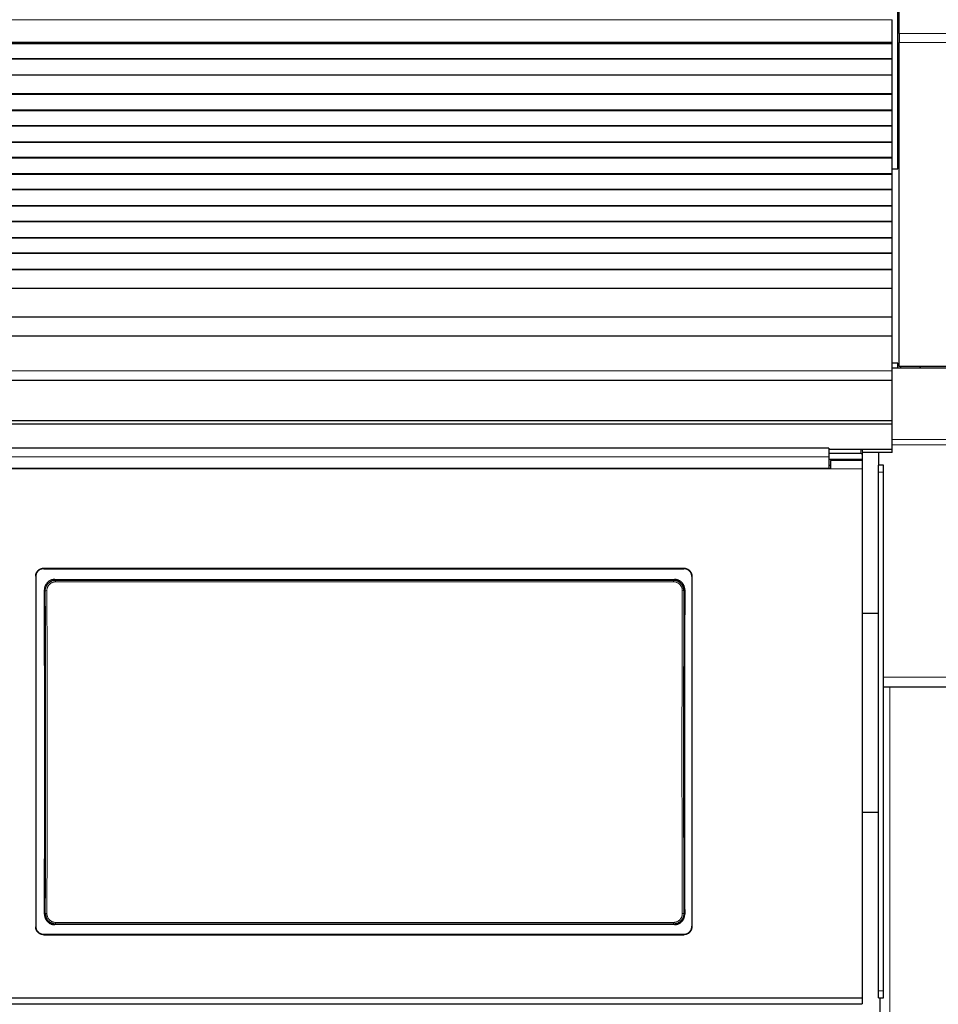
# Model space of a CAD drawing. Header units: inches. Extents: x 0 to 20790, y -12 to 14700.
# Tile 189 of 256: x 6468 to 7044, y 10877 to 11495. Entities that reach past the tile are written whole.
import ezdxf

# ---------------------------------------------------------------- set-up
doc = ezdxf.new("R2010")
doc.units = ezdxf.units.IN
doc.layers.add('1', color=7, linetype='Continuous', true_color=0xffffff)
doc.layers.add('254', color=7, linetype='Continuous', true_color=0xffffff)
doc.styles.add('latin_extended', font='simplex.shx')
doc.dimstyles.get("Standard").update_dxf_attribs({"dimtxt": 0.18, "dimasz": 0.18, "dimexe": 0.18, "dimexo": 0.0625, "dimgap": 0.09, "dimtad": 0, "dimtih": 1, "dimtoh": 1, "dimdec": 4, "dimzin": 0, "dimdsep": 46, "dimtxsty": 'Standard', "dimcen": 0.09, "dimadec": 0, "dimazin": 0, "dimtfac": 1, "dimtdec": 4, "dimtofl": 0, "dimtmove": 0, "dimatfit": 3, "dimfxl": 1, "dimtolj": 1, "dimtzin": 0, "dimarcsym": 0})

# ---------------------------------------------------------------- blocks, each defined once
blk = doc.blocks.new('_U12')
at = {"layer": '254', "color": 3, "linetype": 'Continuous', "lineweight": 13, "transparency": 16777216}
for p, q in [((1084.96, 11094.09), (1084.96, 8079.95)), ((8069.96, 9257.09), (8069.96, 8079.95)), ((1207.46, 8114.95), (7947.46, 8114.95))]:
    blk.add_line(p, q, dxfattribs=at)
at = {"layer": '254', "color": 3, "transparency": 16777216}
for points in [[(1207.46, 8135.36), (1207.46, 8094.53), (1084.96, 8114.95)], [(7947.46, 8094.53), (7947.46, 8135.36), (8069.96, 8114.95)]]:
    blk.add_solid(points, dxfattribs=at)
at = {"layer": 'Defpoints', "color": 0, "transparency": 16777216}
for p in [(1084.96, 11129.09), (8069.96, 9292.09), (8069.96, 8114.95)]:
    blk.add_point(p, dxfattribs=at)
at = {"layer": '254', "color": 2, "lineweight": 13, "transparency": 16777216, "insert": (4361.62, 8298.7), "char_height": 122.5, "attachment_point": 1, "style": 'latin_extended'}
blk.add_mtext('\\A1;6985', dxfattribs=at)

msp = doc.modelspace()

# ---------------------------------------------------------------- linework, layer by layer
at = {"layer": '1', "color": 2, "linetype": 'Continuous', "lineweight": 25}
for p, q in [((7018.955, 11401.592), (7018.955, 11667.592)), ((7019.956, 11486.622), (7019.956, 11514.636)), ((7015.456, 11481.161), (7015.456, 11495.303)), ((7019.956, 11486.622), (7019.956, 11480.965)), ((7015.456, 11480.445), (6038.456, 11480.445)), ((7015.456, 11480.195), (6038.456, 11480.195)), ((7015.456, 11480.445), (7015.456, 11481.161)), ((7015.456, 11480.195), (7015.456, 11480.445)), ((7015.456, 11470.695), (7015.456, 11480.195)), ((7019.956, 11277.607), (7019.956, 11480.965)), ((7015.456, 11470.695), (6038.456, 11470.695)), ((7015.456, 11470.445), (6038.456, 11470.445)), ((7015.456, 11470.445), (7015.456, 11470.695)), ((7015.456, 11460.445), (7015.456, 11470.445)), ((7019.898, 11467.054), (7018.908, 11467.054)), ((7015.456, 11460.445), (6038.456, 11460.445)), ((7015.456, 11448.695), (7015.456, 11460.445)), ((7019.898, 11454.112), (7018.908, 11454.112)), ((7015.456, 11448.695), (6038.456, 11448.695)), ((7015.456, 11448.445), (6038.456, 11448.445)), ((7015.456, 11448.445), (7015.456, 11448.695)), ((7015.456, 11438.445), (7015.456, 11448.445)), ((7015.456, 11438.445), (6038.456, 11438.445)), ((7015.456, 11438.195), (6038.456, 11438.195)), ((7015.456, 11438.195), (7015.456, 11438.445)), ((7015.456, 11428.695), (7015.456, 11438.195)), ((7015.456, 11428.695), (6038.456, 11428.695)), ((7015.456, 11428.445), (6038.456, 11428.445)), ((7015.456, 11428.445), (7015.456, 11428.695)), ((7015.456, 11418.445), (7015.456, 11428.445)), ((7015.456, 11418.445), (6038.456, 11418.445)), ((7015.456, 11418.195), (6038.456, 11418.195)), ((7015.456, 11418.195), (7015.456, 11418.445)), ((7015.456, 11408.695), (7015.456, 11418.195)), ((7015.456, 11408.695), (6038.456, 11408.695)), ((7015.456, 11408.445), (6038.456, 11408.445)), ((7015.456, 11408.445), (7015.456, 11408.695)), ((7015.456, 11398.445), (7015.456, 11408.445)), ((7015.456, 11398.445), (6038.456, 11398.445)), ((7015.456, 11398.195), (6038.456, 11398.195)), ((7015.455, 11401.592), (7018.955, 11401.592)), ((7015.456, 11398.195), (7015.456, 11398.445)), ((7015.456, 11388.695), (7015.456, 11398.195)), ((7015.456, 11388.695), (6038.456, 11388.695)), ((7015.456, 11388.445), (6038.456, 11388.445)), ((7015.456, 11388.445), (7015.456, 11388.695)), ((7015.456, 11378.445), (7015.456, 11388.445)), ((7015.456, 11378.445), (6038.456, 11378.445)), ((7015.456, 11378.195), (6038.456, 11378.195)), ((7015.456, 11378.195), (7015.456, 11378.445)), ((7015.456, 11368.695), (7015.456, 11378.195)), ((7015.456, 11368.695), (6038.456, 11368.695)), ((7015.456, 11368.445), (6038.456, 11368.445)), ((7015.456, 11368.445), (7015.456, 11368.695)), ((7015.456, 11358.445), (7015.456, 11368.445)), ((7015.456, 11358.445), (6038.456, 11358.445)), ((7015.456, 11358.195), (6038.456, 11358.195)), ((7015.456, 11358.195), (7015.456, 11358.445)), ((7015.456, 11348.695), (7015.456, 11358.195)), ((7015.456, 11348.695), (6038.456, 11348.695)), ((7015.456, 11348.445), (6038.456, 11348.445)), ((7015.456, 11348.445), (7015.456, 11348.695)), ((7015.456, 11338.445), (7015.456, 11348.445)), ((7015.456, 11338.445), (6038.456, 11338.445)), ((7015.456, 11338.195), (6038.456, 11338.195)), ((7015.456, 11338.195), (7015.456, 11338.445)), ((7015.456, 11326.462), (7015.456, 11338.195)), ((7015.456, 11326.462), (6038.456, 11326.462)), ((7015.456, 11308.65), (7015.456, 11326.462)), ((7015.456, 11308.65), (6038.456, 11308.65)), ((7015.456, 11296.69), (7015.456, 11308.65)), ((7015.456, 11296.69), (6038.456, 11296.69)), ((7015.456, 11274.827), (7015.456, 11296.69)), ((7018.955, 11279.592), (7015.452, 11279.592)), ((7015.456, 11269.107), (7015.456, 11274.827)), ((7510.956, 11276.549), (7015.461, 11276.549)), ((7018.955, 11276.548), (7018.955, 11279.592)), ((7509.956, 11277.607), (7019.956, 11277.607)), ((7020.997, 11276.549), (7020.997, 11277.608)), ((7032.997, 11276.549), (7032.997, 11277.608)), ((7032.997, 11277.608), (7032.997, 11276.549)), ((6038.456, 11269.107), (7015.456, 11269.107)), ((7015.456, 11243.565), (7015.456, 11269.107)), ((7015.456, 11243.565), (6038.456, 11243.565)), ((7015.456, 11241.3), (7015.456, 11243.565)), ((7015.456, 11241.3), (6038.456, 11241.3)), ((7015.456, 11225.449), (7015.456, 11241.3)), ((6975.706, 11226.359), (6392.706, 11226.359)), ((6975.706, 11226.359), (6975.706, 11220.986)), ((6995.706, 11225.555), (6975.706, 11225.555)), ((7015.456, 11225.449), (6996.313, 11225.449)), ((6996.706, 11225.055), (6996.706, 11222.457)), ((7015.456, 11223.7), (7015.456, 11225.449)), ((6996.656, 11219.253), (6975.696, 11219.253)), ((6995.706, 11222.957), (6975.706, 11222.957)), ((6975.706, 11220.986), (6975.706, 11213.472)), ((6976.706, 11218.547), (6976.706, 11213.467)), ((6996.706, 11218.547), (6976.706, 11218.547)), ((6996.656, 11218.547), (6996.656, 11219.253)), ((7015.456, 11223.7), (6996.694, 11223.7)), ((6996.706, 11222.457), (6996.706, 11218.546)), ((6996.706, 11218.547), (6996.706, 11213.467)), ((7006.956, 11223.7), (7006.956, 11215.596)), ((6976.706, 11213.467), (6391.706, 11213.467)), ((6975.706, 11213.472), (6392.706, 11213.472)), ((6976.706, 11215.547), (6975.706, 11215.547)), ((6996.706, 11213.467), (6996.706, 10881.098)), ((7006.956, 11211.351), (7006.956, 11215.596)), ((7009.956, 11215.596), (7006.956, 11215.596)), ((7009.956, 11211.351), (7009.956, 11215.596)), ((7006.956, 10885.597), (7006.956, 11211.351)), ((7009.956, 10885.597), (7009.956, 11211.351)), ((6482.706, 11150.965), (6884.706, 11150.965)), ((6482.706, 11150.66), (6884.706, 11150.66)), ((6477.706, 11145.989), (6477.706, 10925.916)), ((6489.62, 11143.902), (6878.792, 11143.902)), ((6889.706, 11145.989), (6889.706, 10925.916)), ((7006.95, 11122.592), (6996.633, 11122.592)), ((7009.987, 11076.596), (7009.956, 11076.596)), ((7009.987, 11076.596), (7013.956, 11076.596)), ((7013.956, 11076.596), (7104.956, 11076.596)), ((7006.95, 10997.592), (6996.706, 10997.592)), ((6878.729, 10927.247), (6489.683, 10927.247)), ((6482.706, 10921.205), (6884.706, 10921.205)), ((6482.706, 10920.935), (6884.706, 10920.935)), ((7006.956, 10881.198), (7006.956, 10885.597)), ((7009.956, 10881.198), (7009.956, 10885.597)), ((6996.706, 10881.098), (6371.706, 10881.098)), ((6996.706, 10881.097), (6996.706, 10877.511)), ((7006.956, 10881.198), (7009.956, 10881.198)), ((7007.956, 10829.596), (7007.956, 10881.2)), ((6365.706, 10877.511), (6996.706, 10877.511))]:
    msp.add_line(p, q, dxfattribs=at)
at = {"layer": '1', "color": 110, "linetype": 'Continuous', "lineweight": 13}
for p, q in [((7015.456, 11495.303), (6038.456, 11495.303)), ((7509.956, 11486.622), (7019.956, 11486.622)), ((7015.456, 11481.161), (6038.456, 11481.161)), ((7509.956, 11480.965), (7019.956, 11480.965)), ((7015.456, 11274.827), (6038.456, 11274.827)), ((7510.956, 11231.861), (7015.461, 11231.861)), ((6995.706, 11222.957), (6995.706, 11225.555)), ((7510.956, 11228.42), (7015.461, 11228.42)), ((6996.706, 11213.467), (6976.706, 11213.467)), ((7009.956, 11211.351), (7006.956, 11211.351)), ((6482.706, 11150.965), (6482.706, 11150.66)), ((6884.706, 11150.66), (6884.706, 11150.965)), ((6489.62, 11143.902), (6490.178, 11143.344)), ((6878.234, 11143.344), (6878.792, 11143.902)), ((6490.178, 11143.344), (6878.234, 11143.344)), ((6490.178, 11143.344), (6490.178, 11142.434)), ((6878.234, 11142.434), (6490.178, 11142.434)), ((6878.234, 11143.344), (6878.234, 11142.434)), ((6483.712, 11136.827), (6483.16, 11137.379)), ((6885.251, 11137.379), (6884.7, 11136.827)), ((7510.956, 11082.596), (7009.956, 11082.596)), ((7013.956, 10829.596), (7013.956, 11076.596)), ((6483.22, 10933.767), (6483.712, 10934.259)), ((6884.7, 10934.259), (6885.192, 10933.767)), ((6490.178, 10927.742), (6489.683, 10927.247)), ((6490.178, 10927.742), (6490.178, 10928.652)), ((6490.178, 10928.652), (6878.234, 10928.652)), ((6878.234, 10927.742), (6490.178, 10927.742)), ((6878.234, 10928.652), (6878.234, 10927.742)), ((6878.729, 10927.247), (6878.234, 10927.742)), ((6482.706, 10921.205), (6482.706, 10920.935)), ((6884.706, 10920.935), (6884.706, 10921.205)), ((7009.956, 10885.597), (7006.956, 10885.597))]:
    msp.add_line(p, q, dxfattribs=at)
at = {"layer": '1', "color": 2, "linetype": 'Continuous', "lineweight": 25}
for centre, major_axis, ratio, start_param, end_param in [((6995.706, 11225.055), (-1, 0), 0.5, 3.1415927, 4.712389), ((6995.706, 11222.457), (1, 0), 0.5, 0, 1.5707963), ((6420.528, 11028.932), (0, 1200), 0.0524078, 4.6330009, 4.8028843), ((6947.883, 11028.932), (0, 1200), 0.0524078, 1.480301, 1.6501845)]:
    msp.add_ellipse(centre, major_axis=major_axis, ratio=ratio, start_param=start_param, end_param=end_param, dxfattribs=at)
at = {"layer": '1', "color": 110, "linetype": 'Continuous', "lineweight": 13}
for centre, major_axis, ratio, start_param, end_param in [((6484.71, 11136.827), (1, 0.004), 0.0844733, 1.570421, 3.0890448), ((6421.099, 11035.543), (0, 1199), 0.0524078, 4.6278141, 4.7969639), ((6422.098, 11035.543), (0, 1200), 0.0523641, 4.6278141, 4.7969639), ((6946.314, 11035.543), (0, 1200), 0.0523641, 1.4862214, 1.6553712), ((6883.701, 11136.827), (-1, 0.004), 0.0844733, 3.1941405, 4.7127643), ((6947.312, 11035.543), (0, 1199), 0.0524078, 1.4862214, 1.6553712), ((6484.71, 10934.259), (1, -0.004), 0.0844733, 3.1941405, 4.7127643), ((6883.701, 10934.259), (1, 0.004), 0.0844733, 4.7120137, 6.2306374)]:
    msp.add_ellipse(centre, major_axis=major_axis, ratio=ratio, start_param=start_param, end_param=end_param, dxfattribs=at)
msp.add_open_spline([(6975.706, 11220.986), (6392.706, 11220.986)], degree=1, dxfattribs=at)
at = {"layer": '1', "color": 2, "linetype": 'Continuous', "lineweight": 25}
for points, knots in [([(6477.706, 11145.989), (6477.706, 11146.154), (6477.714, 11146.316), (6477.746, 11146.64), (6477.794, 11146.96), (6477.873, 11147.275), (6477.932, 11147.47), (6477.945, 11147.509), (6477.97, 11147.587), (6477.984, 11147.626), (6478.025, 11147.742), (6478.055, 11147.818), (6478.149, 11148.044), (6478.288, 11148.337), (6478.456, 11148.615), (6478.592, 11148.818), (6478.639, 11148.885), (6478.712, 11148.983), (6478.737, 11149.016), (6478.787, 11149.08), (6478.813, 11149.112), (6478.944, 11149.271), (6479.054, 11149.392), (6479.284, 11149.621), (6479.525, 11149.839), (6479.787, 11150.033), (6479.958, 11150.146), (6479.992, 11150.169), (6480.062, 11150.213), (6480.097, 11150.234), (6480.203, 11150.297), (6480.274, 11150.338), (6480.491, 11150.453), (6480.785, 11150.591), (6481.092, 11150.701), (6481.326, 11150.772), (6481.405, 11150.794), (6481.565, 11150.834), (6481.645, 11150.852), (6481.888, 11150.9), (6482.212, 11150.948), (6482.541, 11150.965), (6482.706, 11150.965)], [0, 0, 0, 0, 0.0625, 0.0625, 0.125, 0.1875, 0.1875, 0.203125, 0.203125, 0.21875, 0.21875, 0.25, 0.25, 0.3125, 0.375, 0.375, 0.40625, 0.40625, 0.421875, 0.421875, 0.4375, 0.4375, 0.5, 0.5, 0.5625, 0.625, 0.625, 0.640625, 0.640625, 0.65625, 0.65625, 0.6875, 0.6875, 0.75, 0.8125, 0.8125, 0.84375, 0.84375, 0.875, 0.875, 0.9375, 1, 1, 1, 1]), ([(6482.706, 11150.66), (6482.541, 11150.66), (6482.377, 11150.652), (6482.052, 11150.62), (6481.73, 11150.573), (6481.414, 11150.494), (6481.217, 11150.435), (6481.178, 11150.423), (6481.1, 11150.397), (6481.061, 11150.384), (6480.945, 11150.342), (6480.868, 11150.313), (6480.641, 11150.219), (6480.346, 11150.08), (6480.067, 11149.914), (6479.863, 11149.779), (6479.763, 11149.709), (6479.664, 11149.634), (6479.6, 11149.584), (6479.567, 11149.558), (6479.408, 11149.428), (6479.287, 11149.319), (6479.056, 11149.09), (6478.837, 11148.85), (6478.642, 11148.589), (6478.528, 11148.419), (6478.506, 11148.385), (6478.462, 11148.316), (6478.44, 11148.281), (6478.376, 11148.176), (6478.336, 11148.105), (6478.22, 11147.889), (6478.081, 11147.596), (6477.971, 11147.291), (6477.899, 11147.058), (6477.877, 11146.979), (6477.837, 11146.82), (6477.819, 11146.74), (6477.77, 11146.499), (6477.722, 11146.176), (6477.706, 11145.849), (6477.706, 11145.685)], [0, 0, 0, 0, 0.0625, 0.0625, 0.125, 0.1875, 0.1875, 0.203125, 0.203125, 0.21875, 0.21875, 0.25, 0.25, 0.3125, 0.375, 0.375, 0.40625, 0.421875, 0.421875, 0.4375, 0.4375, 0.5, 0.5, 0.5625, 0.625, 0.625, 0.640625, 0.640625, 0.65625, 0.65625, 0.6875, 0.6875, 0.75, 0.8125, 0.8125, 0.84375, 0.84375, 0.875, 0.875, 0.9375, 1, 1, 1, 1]), ([(6884.706, 11150.965), (6884.871, 11150.965), (6885.034, 11150.956), (6885.359, 11150.925), (6885.681, 11150.877), (6885.998, 11150.798), (6886.194, 11150.739), (6886.233, 11150.727), (6886.311, 11150.701), (6886.35, 11150.688), (6886.467, 11150.646), (6886.543, 11150.617), (6886.77, 11150.524), (6887.065, 11150.385), (6887.345, 11150.218), (6887.548, 11150.083), (6887.649, 11150.013), (6887.747, 11149.939), (6887.812, 11149.888), (6887.844, 11149.863), (6888.003, 11149.733), (6888.125, 11149.623), (6888.355, 11149.394), (6888.574, 11149.154), (6888.769, 11148.893), (6888.883, 11148.724), (6888.906, 11148.689), (6888.95, 11148.62), (6888.972, 11148.585), (6889.035, 11148.48), (6889.076, 11148.409), (6889.191, 11148.194), (6889.331, 11147.901), (6889.441, 11147.595), (6889.512, 11147.362), (6889.534, 11147.283), (6889.574, 11147.125), (6889.593, 11147.045), (6889.641, 11146.804), (6889.689, 11146.48), (6889.706, 11146.154), (6889.706, 11145.989)], [0, 0, 0, 0, 0.0625, 0.0625, 0.125, 0.1875, 0.1875, 0.203125, 0.203125, 0.21875, 0.21875, 0.25, 0.25, 0.3125, 0.375, 0.375, 0.40625, 0.421875, 0.421875, 0.4375, 0.4375, 0.5, 0.5, 0.5625, 0.625, 0.625, 0.640625, 0.640625, 0.65625, 0.65625, 0.6875, 0.6875, 0.75, 0.8125, 0.8125, 0.84375, 0.84375, 0.875, 0.875, 0.9375, 1, 1, 1, 1]), ([(6889.706, 11145.685), (6889.706, 11145.849), (6889.698, 11146.012), (6889.666, 11146.335), (6889.618, 11146.656), (6889.539, 11146.971), (6889.479, 11147.166), (6889.467, 11147.205), (6889.441, 11147.283), (6889.428, 11147.322), (6889.386, 11147.438), (6889.356, 11147.514), (6889.262, 11147.74), (6889.123, 11148.033), (6888.956, 11148.311), (6888.82, 11148.514), (6888.773, 11148.58), (6888.7, 11148.679), (6888.675, 11148.711), (6888.624, 11148.776), (6888.598, 11148.808), (6888.468, 11148.967), (6888.358, 11149.087), (6888.127, 11149.317), (6887.886, 11149.534), (6887.624, 11149.728), (6887.454, 11149.842), (6887.419, 11149.864), (6887.349, 11149.908), (6887.314, 11149.93), (6887.208, 11149.993), (6887.137, 11150.033), (6886.921, 11150.148), (6886.626, 11150.287), (6886.32, 11150.397), (6886.085, 11150.468), (6886.006, 11150.49), (6885.847, 11150.53), (6885.766, 11150.548), (6885.524, 11150.596), (6885.199, 11150.644), (6884.871, 11150.66), (6884.706, 11150.66)], [0, 0, 0, 0, 0.0625, 0.0625, 0.125, 0.1875, 0.1875, 0.203125, 0.203125, 0.21875, 0.21875, 0.25, 0.25, 0.3125, 0.375, 0.375, 0.40625, 0.40625, 0.421875, 0.421875, 0.4375, 0.4375, 0.5, 0.5, 0.5625, 0.625, 0.625, 0.640625, 0.640625, 0.65625, 0.65625, 0.6875, 0.6875, 0.75, 0.8125, 0.8125, 0.84375, 0.84375, 0.875, 0.875, 0.9375, 1, 1, 1, 1]), ([(6489.62, 11143.902), (6489.405, 11143.902), (6489.191, 11143.891), (6488.769, 11143.849), (6488.559, 11143.818), (6488.143, 11143.734), (6487.937, 11143.683), (6487.682, 11143.605), (6487.631, 11143.588), (6487.529, 11143.554), (6487.478, 11143.537), (6487.327, 11143.482), (6487.227, 11143.443), (6486.933, 11143.32), (6486.55, 11143.137), (6486.188, 11142.918), (6485.923, 11142.739), (6485.837, 11142.678), (6485.708, 11142.581), (6485.666, 11142.549), (6485.582, 11142.482), (6485.54, 11142.449), (6485.335, 11142.278), (6485.178, 11142.134), (6484.881, 11141.832), (6484.74, 11141.675), (6484.474, 11141.346), (6484.348, 11141.174), (6484.201, 11140.951), (6484.173, 11140.906), (6484.116, 11140.815), (6484.033, 11140.678), (6483.956, 11140.539), (6483.808, 11140.257), (6483.63, 11139.873), (6483.49, 11139.474), (6483.4, 11139.169), (6483.372, 11139.066), (6483.334, 11138.91), (6483.322, 11138.858), (6483.299, 11138.754), (6483.288, 11138.701), (6483.238, 11138.44), (6483.178, 11138.018), (6483.159, 11137.593), (6483.16, 11137.379)], [0, 0, 0, 0, 0.0625, 0.0625, 0.125, 0.125, 0.1875, 0.1875, 0.203125, 0.203125, 0.21875, 0.21875, 0.25, 0.25, 0.3125, 0.375, 0.375, 0.40625, 0.40625, 0.421875, 0.421875, 0.4375, 0.4375, 0.5, 0.5, 0.5625, 0.5625, 0.625, 0.625, 0.640625, 0.640625, 0.65625, 0.6875, 0.6875, 0.75, 0.8125, 0.8125, 0.84375, 0.84375, 0.859375, 0.859375, 0.875, 0.875, 0.9375, 1, 1, 1, 1]), ([(6885.251, 11137.379), (6885.252, 11137.593), (6885.243, 11137.805), (6885.204, 11138.226), (6885.174, 11138.435), (6885.095, 11138.85), (6885.045, 11139.056), (6884.97, 11139.311), (6884.954, 11139.362), (6884.921, 11139.463), (6884.904, 11139.514), (6884.852, 11139.666), (6884.814, 11139.766), (6884.694, 11140.061), (6884.517, 11140.445), (6884.303, 11140.81), (6884.128, 11141.075), (6884.068, 11141.163), (6883.974, 11141.292), (6883.942, 11141.335), (6883.877, 11141.419), (6883.844, 11141.462), (6883.676, 11141.67), (6883.534, 11141.829), (6883.237, 11142.131), (6883.081, 11142.274), (6882.756, 11142.545), (6882.586, 11142.672), (6882.366, 11142.822), (6882.321, 11142.852), (6882.231, 11142.909), (6882.185, 11142.938), (6882.048, 11143.021), (6881.955, 11143.075), (6881.674, 11143.227), (6881.292, 11143.41), (6880.893, 11143.554), (6880.588, 11143.648), (6880.485, 11143.677), (6880.33, 11143.716), (6880.278, 11143.729), (6880.173, 11143.753), (6880.121, 11143.764), (6879.858, 11143.817), (6879.435, 11143.88), (6879.007, 11143.902), (6878.792, 11143.902)], [0, 0, 0, 0, 0.0625, 0.0625, 0.125, 0.125, 0.1875, 0.1875, 0.203125, 0.203125, 0.21875, 0.21875, 0.25, 0.25, 0.3125, 0.375, 0.375, 0.40625, 0.40625, 0.421875, 0.421875, 0.4375, 0.4375, 0.5, 0.5, 0.5625, 0.5625, 0.625, 0.625, 0.640625, 0.640625, 0.65625, 0.65625, 0.6875, 0.6875, 0.75, 0.8125, 0.8125, 0.84375, 0.84375, 0.859375, 0.859375, 0.875, 0.875, 0.9375, 1, 1, 1, 1]), ([(6884.7, 11136.827), (6884.701, 11137.042), (6884.681, 11137.468), (6884.62, 11137.891), (6884.569, 11138.153), (6884.558, 11138.206), (6884.535, 11138.31), (6884.499, 11138.466), (6884.457, 11138.62), (6884.366, 11138.924), (6884.225, 11139.323), (6884.046, 11139.707), (6883.897, 11139.989), (6883.845, 11140.082), (6883.763, 11140.221), (6883.735, 11140.266), (6883.679, 11140.357), (6883.65, 11140.402), (6883.503, 11140.624), (6883.252, 11140.965), (6882.969, 11141.28), (6882.746, 11141.506), (6882.669, 11141.58), (6882.551, 11141.688), (6882.511, 11141.723), (6882.431, 11141.794), (6882.39, 11141.828), (6882.183, 11141.999), (6882.013, 11142.126), (6881.661, 11142.363), (6881.48, 11142.472), (6881.107, 11142.673), (6880.915, 11142.764), (6880.669, 11142.867), (6880.619, 11142.887), (6880.519, 11142.926), (6880.469, 11142.945), (6880.318, 11142.999), (6880.217, 11143.032), (6879.912, 11143.125), (6879.501, 11143.228), (6879.083, 11143.291), (6878.661, 11143.333), (6878.449, 11143.344), (6878.234, 11143.344)], [0, 0, 0, 0, 0.0625, 0.125, 0.125, 0.140625, 0.140625, 0.15625, 0.1875, 0.1875, 0.25, 0.3125, 0.3125, 0.34375, 0.34375, 0.359375, 0.359375, 0.375, 0.375, 0.4375, 0.5, 0.5, 0.53125, 0.53125, 0.546875, 0.546875, 0.5625, 0.5625, 0.625, 0.625, 0.6875, 0.6875, 0.75, 0.75, 0.765625, 0.765625, 0.78125, 0.78125, 0.8125, 0.8125, 0.875, 0.9375, 0.9375, 1, 1, 1, 1]), ([(6483.22, 10933.767), (6483.219, 10933.552), (6483.228, 10933.34), (6483.268, 10932.919), (6483.298, 10932.709), (6483.377, 10932.295), (6483.427, 10932.089), (6483.503, 10931.834), (6483.518, 10931.783), (6483.551, 10931.681), (6483.568, 10931.631), (6483.621, 10931.479), (6483.659, 10931.379), (6483.779, 10931.084), (6483.957, 10930.7), (6484.171, 10930.336), (6484.346, 10930.07), (6484.406, 10929.983), (6484.501, 10929.854), (6484.533, 10929.811), (6484.598, 10929.726), (6484.631, 10929.684), (6484.799, 10929.476), (6484.941, 10929.317), (6485.239, 10929.016), (6485.394, 10928.873), (6485.72, 10928.602), (6485.889, 10928.475), (6486.11, 10928.325), (6486.155, 10928.296), (6486.245, 10928.238), (6486.291, 10928.209), (6486.428, 10928.126), (6486.521, 10928.073), (6486.802, 10927.921), (6487.184, 10927.739), (6487.583, 10927.594), (6487.888, 10927.501), (6487.99, 10927.472), (6488.146, 10927.432), (6488.198, 10927.42), (6488.302, 10927.396), (6488.355, 10927.385), (6488.618, 10927.332), (6489.04, 10927.269), (6489.468, 10927.247), (6489.683, 10927.247)], [0, 0, 0, 0, 0.0625, 0.0625, 0.125, 0.125, 0.1875, 0.1875, 0.203125, 0.203125, 0.21875, 0.21875, 0.25, 0.25, 0.3125, 0.375, 0.375, 0.40625, 0.40625, 0.421875, 0.421875, 0.4375, 0.4375, 0.5, 0.5, 0.5625, 0.5625, 0.625, 0.625, 0.640625, 0.640625, 0.65625, 0.65625, 0.6875, 0.6875, 0.75, 0.8125, 0.8125, 0.84375, 0.84375, 0.859375, 0.859375, 0.875, 0.875, 0.9375, 1, 1, 1, 1]), ([(6483.712, 10934.259), (6483.711, 10934.044), (6483.73, 10933.618), (6483.791, 10933.195), (6483.842, 10932.933), (6483.853, 10932.88), (6483.876, 10932.776), (6483.913, 10932.62), (6483.955, 10932.466), (6484.046, 10932.162), (6484.186, 10931.763), (6484.365, 10931.379), (6484.514, 10931.097), (6484.566, 10931.004), (6484.648, 10930.865), (6484.676, 10930.82), (6484.733, 10930.729), (6484.762, 10930.684), (6484.908, 10930.462), (6485.159, 10930.121), (6485.442, 10929.806), (6485.666, 10929.58), (6485.742, 10929.506), (6485.86, 10929.398), (6485.9, 10929.363), (6485.981, 10929.292), (6486.022, 10929.258), (6486.228, 10929.087), (6486.399, 10928.96), (6486.75, 10928.723), (6486.932, 10928.614), (6487.304, 10928.413), (6487.496, 10928.322), (6487.743, 10928.219), (6487.792, 10928.199), (6487.892, 10928.16), (6487.942, 10928.141), (6488.093, 10928.087), (6488.195, 10928.054), (6488.5, 10927.961), (6488.91, 10927.858), (6489.328, 10927.795), (6489.75, 10927.753), (6489.963, 10927.742), (6490.178, 10927.742)], [0, 0, 0, 0, 0.0625, 0.125, 0.125, 0.140625, 0.140625, 0.15625, 0.1875, 0.1875, 0.25, 0.3125, 0.3125, 0.34375, 0.34375, 0.359375, 0.359375, 0.375, 0.375, 0.4375, 0.5, 0.5, 0.53125, 0.53125, 0.546875, 0.546875, 0.5625, 0.5625, 0.625, 0.625, 0.6875, 0.6875, 0.75, 0.75, 0.765625, 0.765625, 0.78125, 0.78125, 0.8125, 0.8125, 0.875, 0.9375, 0.9375, 1, 1, 1, 1]), ([(6878.729, 10927.247), (6878.944, 10927.247), (6879.157, 10927.258), (6879.579, 10927.3), (6879.789, 10927.331), (6880.204, 10927.414), (6880.41, 10927.466), (6880.665, 10927.544), (6880.716, 10927.56), (6880.818, 10927.594), (6880.869, 10927.612), (6881.02, 10927.666), (6881.12, 10927.705), (6881.414, 10927.828), (6881.797, 10928.011), (6882.16, 10928.23), (6882.424, 10928.408), (6882.511, 10928.469), (6882.639, 10928.565), (6882.681, 10928.598), (6882.765, 10928.664), (6882.807, 10928.698), (6883.013, 10928.869), (6883.169, 10929.012), (6883.467, 10929.314), (6883.608, 10929.471), (6883.875, 10929.8), (6884, 10929.971), (6884.147, 10930.194), (6884.176, 10930.239), (6884.233, 10930.33), (6884.316, 10930.467), (6884.394, 10930.606), (6884.542, 10930.888), (6884.72, 10931.271), (6884.86, 10931.671), (6884.951, 10931.976), (6884.979, 10932.079), (6885.017, 10932.234), (6885.029, 10932.287), (6885.052, 10932.391), (6885.063, 10932.443), (6885.113, 10932.705), (6885.174, 10933.127), (6885.193, 10933.553), (6885.192, 10933.767)], [0, 0, 0, 0, 0.0625, 0.0625, 0.125, 0.125, 0.1875, 0.1875, 0.203125, 0.203125, 0.21875, 0.21875, 0.25, 0.25, 0.3125, 0.375, 0.375, 0.40625, 0.40625, 0.421875, 0.421875, 0.4375, 0.4375, 0.5, 0.5, 0.5625, 0.5625, 0.625, 0.625, 0.640625, 0.640625, 0.65625, 0.6875, 0.6875, 0.75, 0.8125, 0.8125, 0.84375, 0.84375, 0.859375, 0.859375, 0.875, 0.875, 0.9375, 1, 1, 1, 1]), ([(6477.706, 10926.186), (6477.706, 10926.021), (6477.714, 10925.858), (6477.746, 10925.534), (6477.794, 10925.214), (6477.873, 10924.898), (6477.932, 10924.703), (6477.945, 10924.664), (6477.97, 10924.586), (6477.984, 10924.547), (6478.025, 10924.431), (6478.055, 10924.355), (6478.149, 10924.129), (6478.288, 10923.835), (6478.456, 10923.557), (6478.592, 10923.354), (6478.639, 10923.287), (6478.712, 10923.188), (6478.737, 10923.156), (6478.787, 10923.091), (6478.813, 10923.059), (6478.944, 10922.9), (6479.054, 10922.78), (6479.284, 10922.55), (6479.525, 10922.332), (6479.787, 10922.138), (6479.958, 10922.024), (6479.992, 10922.002), (6480.062, 10921.958), (6480.097, 10921.936), (6480.203, 10921.873), (6480.274, 10921.832), (6480.491, 10921.717), (6480.785, 10921.578), (6481.092, 10921.469), (6481.326, 10921.397), (6481.405, 10921.375), (6481.565, 10921.335), (6481.645, 10921.317), (6481.888, 10921.269), (6482.212, 10921.221), (6482.541, 10921.205), (6482.706, 10921.205)], [0, 0, 0, 0, 0.0625, 0.0625, 0.125, 0.1875, 0.1875, 0.203125, 0.203125, 0.21875, 0.21875, 0.25, 0.25, 0.3125, 0.375, 0.375, 0.40625, 0.40625, 0.421875, 0.421875, 0.4375, 0.4375, 0.5, 0.5, 0.5625, 0.625, 0.625, 0.640625, 0.640625, 0.65625, 0.65625, 0.6875, 0.6875, 0.75, 0.8125, 0.8125, 0.84375, 0.84375, 0.875, 0.875, 0.9375, 1, 1, 1, 1]), ([(6482.706, 10920.935), (6482.541, 10920.935), (6482.377, 10920.944), (6482.052, 10920.975), (6481.73, 10921.023), (6481.414, 10921.102), (6481.217, 10921.161), (6481.178, 10921.173), (6481.1, 10921.199), (6481.061, 10921.212), (6480.945, 10921.254), (6480.868, 10921.283), (6480.641, 10921.377), (6480.346, 10921.516), (6480.067, 10921.682), (6479.863, 10921.818), (6479.763, 10921.888), (6479.664, 10921.962), (6479.6, 10922.013), (6479.567, 10922.039), (6479.408, 10922.169), (6479.287, 10922.278), (6479.056, 10922.508), (6478.837, 10922.748), (6478.642, 10923.009), (6478.528, 10923.179), (6478.506, 10923.213), (6478.462, 10923.282), (6478.44, 10923.317), (6478.376, 10923.423), (6478.336, 10923.494), (6478.22, 10923.709), (6478.081, 10924.003), (6477.971, 10924.308), (6477.899, 10924.542), (6477.877, 10924.621), (6477.837, 10924.779), (6477.819, 10924.86), (6477.77, 10925.101), (6477.722, 10925.425), (6477.706, 10925.752), (6477.706, 10925.916)], [0, 0, 0, 0, 0.0625, 0.0625, 0.125, 0.1875, 0.1875, 0.203125, 0.203125, 0.21875, 0.21875, 0.25, 0.25, 0.3125, 0.375, 0.375, 0.40625, 0.421875, 0.421875, 0.4375, 0.4375, 0.5, 0.5, 0.5625, 0.625, 0.625, 0.640625, 0.640625, 0.65625, 0.65625, 0.6875, 0.6875, 0.75, 0.8125, 0.8125, 0.84375, 0.84375, 0.875, 0.875, 0.9375, 1, 1, 1, 1]), ([(6884.706, 10921.205), (6884.871, 10921.205), (6885.034, 10921.213), (6885.359, 10921.245), (6885.681, 10921.292), (6885.998, 10921.371), (6886.194, 10921.43), (6886.233, 10921.443), (6886.311, 10921.468), (6886.35, 10921.482), (6886.467, 10921.523), (6886.543, 10921.553), (6886.77, 10921.646), (6887.065, 10921.785), (6887.345, 10921.952), (6887.548, 10922.087), (6887.649, 10922.157), (6887.747, 10922.232), (6887.812, 10922.282), (6887.844, 10922.308), (6888.003, 10922.438), (6888.125, 10922.547), (6888.355, 10922.777), (6888.574, 10923.017), (6888.769, 10923.278), (6888.883, 10923.448), (6888.906, 10923.482), (6888.95, 10923.552), (6888.972, 10923.587), (6889.035, 10923.692), (6889.076, 10923.763), (6889.191, 10923.979), (6889.331, 10924.272), (6889.441, 10924.578), (6889.512, 10924.811), (6889.534, 10924.89), (6889.574, 10925.049), (6889.593, 10925.129), (6889.641, 10925.37), (6889.689, 10925.694), (6889.706, 10926.021), (6889.706, 10926.186)], [0, 0, 0, 0, 0.0625, 0.0625, 0.125, 0.1875, 0.1875, 0.203125, 0.203125, 0.21875, 0.21875, 0.25, 0.25, 0.3125, 0.375, 0.375, 0.40625, 0.421875, 0.421875, 0.4375, 0.4375, 0.5, 0.5, 0.5625, 0.625, 0.625, 0.640625, 0.640625, 0.65625, 0.65625, 0.6875, 0.6875, 0.75, 0.8125, 0.8125, 0.84375, 0.84375, 0.875, 0.875, 0.9375, 1, 1, 1, 1]), ([(6889.706, 10925.916), (6889.706, 10925.752), (6889.698, 10925.589), (6889.666, 10925.265), (6889.618, 10924.944), (6889.539, 10924.629), (6889.479, 10924.433), (6889.467, 10924.394), (6889.441, 10924.317), (6889.428, 10924.278), (6889.386, 10924.162), (6889.356, 10924.085), (6889.262, 10923.859), (6889.123, 10923.566), (6888.956, 10923.287), (6888.82, 10923.084), (6888.773, 10923.018), (6888.7, 10922.919), (6888.675, 10922.886), (6888.624, 10922.822), (6888.598, 10922.79), (6888.468, 10922.631), (6888.358, 10922.51), (6888.127, 10922.28), (6887.886, 10922.063), (6887.624, 10921.868), (6887.454, 10921.755), (6887.419, 10921.732), (6887.349, 10921.688), (6887.314, 10921.667), (6887.208, 10921.603), (6887.137, 10921.563), (6886.921, 10921.448), (6886.626, 10921.309), (6886.32, 10921.199), (6886.085, 10921.128), (6886.006, 10921.106), (6885.847, 10921.066), (6885.766, 10921.048), (6885.524, 10921), (6885.199, 10920.952), (6884.871, 10920.935), (6884.706, 10920.935)], [0, 0, 0, 0, 0.0625, 0.0625, 0.125, 0.1875, 0.1875, 0.203125, 0.203125, 0.21875, 0.21875, 0.25, 0.25, 0.3125, 0.375, 0.375, 0.40625, 0.40625, 0.421875, 0.421875, 0.4375, 0.4375, 0.5, 0.5, 0.5625, 0.625, 0.625, 0.640625, 0.640625, 0.65625, 0.65625, 0.6875, 0.6875, 0.75, 0.8125, 0.8125, 0.84375, 0.84375, 0.875, 0.875, 0.9375, 1, 1, 1, 1])]:
    msp.add_open_spline(points, degree=3, knots=knots, dxfattribs=at)
at = {"layer": '1', "color": 110, "linetype": 'Continuous', "lineweight": 13}
for points, knots in [([(6490.178, 11143.344), (6489.963, 11143.344), (6489.535, 11143.322), (6489.113, 11143.259), (6488.85, 11143.206), (6488.797, 11143.194), (6488.693, 11143.171), (6488.537, 11143.133), (6488.383, 11143.09), (6488.079, 11142.997), (6487.681, 11142.853), (6487.298, 11142.67), (6487.064, 11142.543), (6487.017, 11142.517), (6486.924, 11142.464), (6486.878, 11142.437), (6486.74, 11142.354), (6486.65, 11142.296), (6486.386, 11142.117), (6486.047, 11141.862), (6485.735, 11141.577), (6485.512, 11141.35), (6485.439, 11141.273), (6485.332, 11141.154), (6485.297, 11141.114), (6485.228, 11141.032), (6485.194, 11140.991), (6485.025, 11140.783), (6484.9, 11140.611), (6484.667, 11140.258), (6484.452, 11139.894), (6484.273, 11139.51), (6484.173, 11139.263), (6484.153, 11139.213), (6484.116, 11139.113), (6484.097, 11139.063), (6484.044, 11138.911), (6484.011, 11138.81), (6483.921, 11138.505), (6483.82, 11138.094), (6483.76, 11137.676), (6483.721, 11137.254), (6483.711, 11137.042), (6483.712, 11136.827)], [0, 0, 0, 0, 0.0625, 0.125, 0.125, 0.140625, 0.140625, 0.15625, 0.1875, 0.1875, 0.25, 0.3125, 0.3125, 0.328125, 0.328125, 0.34375, 0.34375, 0.375, 0.375, 0.4375, 0.5, 0.5, 0.53125, 0.53125, 0.546875, 0.546875, 0.5625, 0.5625, 0.625, 0.625, 0.6875, 0.75, 0.75, 0.765625, 0.765625, 0.78125, 0.78125, 0.8125, 0.8125, 0.875, 0.9375, 0.9375, 1, 1, 1, 1]), ([(6490.178, 11142.434), (6489.996, 11142.434), (6489.634, 11142.416), (6489.275, 11142.362), (6489.052, 11142.317), (6489.008, 11142.308), (6488.92, 11142.288), (6488.876, 11142.277), (6488.744, 11142.244), (6488.657, 11142.219), (6488.4, 11142.14), (6488.063, 11142.018), (6487.738, 11141.863), (6487.54, 11141.755), (6487.5, 11141.733), (6487.422, 11141.688), (6487.383, 11141.665), (6487.266, 11141.594), (6487.19, 11141.545), (6486.966, 11141.394), (6486.68, 11141.178), (6486.416, 11140.935), (6486.227, 11140.743), (6486.135, 11140.645), (6486.046, 11140.543), (6485.987, 11140.474), (6485.959, 11140.439), (6485.816, 11140.262), (6485.71, 11140.117), (6485.514, 11139.817), (6485.333, 11139.509), (6485.182, 11139.183), (6485.098, 11138.974), (6485.081, 11138.932), (6485.049, 11138.848), (6485.034, 11138.805), (6484.989, 11138.677), (6484.962, 11138.591), (6484.885, 11138.332), (6484.801, 11137.984), (6484.751, 11137.63), (6484.726, 11137.363), (6484.717, 11137.228), (6484.712, 11137.093), (6484.71, 11137.003), (6484.71, 11136.957), (6484.71, 11136.912)], [0, 0, 0, 0, 0.0625, 0.125, 0.125, 0.140625, 0.140625, 0.15625, 0.15625, 0.1875, 0.1875, 0.25, 0.3125, 0.3125, 0.328125, 0.328125, 0.34375, 0.34375, 0.375, 0.375, 0.4375, 0.5, 0.5, 0.53125, 0.546875, 0.546875, 0.5625, 0.5625, 0.625, 0.625, 0.6875, 0.75, 0.75, 0.765625, 0.765625, 0.78125, 0.78125, 0.8125, 0.8125, 0.875, 0.9375, 0.9375, 0.96875, 0.984375, 0.984375, 1, 1, 1, 1]), ([(6878.234, 11142.434), (6878.325, 11142.434), (6878.416, 11142.432), (6878.597, 11142.423), (6878.687, 11142.416), (6878.956, 11142.389), (6879.31, 11142.336), (6879.659, 11142.248), (6879.917, 11142.169), (6880.003, 11142.141), (6880.131, 11142.095), (6880.173, 11142.079), (6880.258, 11142.046), (6880.3, 11142.029), (6880.508, 11141.941), (6880.671, 11141.864), (6880.986, 11141.693), (6881.139, 11141.601), (6881.437, 11141.4), (6881.581, 11141.292), (6881.755, 11141.147), (6881.79, 11141.117), (6881.858, 11141.058), (6881.959, 11140.967), (6882.056, 11140.874), (6882.245, 11140.682), (6882.483, 11140.415), (6882.695, 11140.125), (6882.819, 11139.937), (6882.843, 11139.899), (6882.891, 11139.822), (6882.914, 11139.784), (6882.983, 11139.666), (6883.027, 11139.587), (6883.153, 11139.348), (6883.303, 11139.023), (6883.422, 11138.686), (6883.498, 11138.428), (6883.522, 11138.341), (6883.554, 11138.21), (6883.564, 11138.166), (6883.583, 11138.078), (6883.592, 11138.033), (6883.635, 11137.811), (6883.686, 11137.454), (6883.702, 11137.093), (6883.701, 11136.912)], [0, 0, 0, 0, 0.03125, 0.03125, 0.0625, 0.0625, 0.125, 0.1875, 0.1875, 0.21875, 0.21875, 0.234375, 0.234375, 0.25, 0.25, 0.3125, 0.3125, 0.375, 0.375, 0.4375, 0.4375, 0.453125, 0.453125, 0.46875, 0.5, 0.5, 0.5625, 0.625, 0.625, 0.640625, 0.640625, 0.65625, 0.65625, 0.6875, 0.6875, 0.75, 0.8125, 0.8125, 0.84375, 0.84375, 0.859375, 0.859375, 0.875, 0.875, 0.9375, 1, 1, 1, 1]), ([(6484.71, 10934.174), (6484.709, 10933.993), (6484.726, 10933.632), (6484.776, 10933.275), (6484.819, 10933.053), (6484.828, 10933.008), (6484.848, 10932.92), (6484.858, 10932.876), (6484.89, 10932.745), (6484.913, 10932.658), (6484.99, 10932.4), (6485.108, 10932.063), (6485.259, 10931.738), (6485.384, 10931.498), (6485.428, 10931.42), (6485.497, 10931.302), (6485.52, 10931.264), (6485.568, 10931.187), (6485.593, 10931.149), (6485.716, 10930.961), (6485.928, 10930.671), (6486.167, 10930.404), (6486.356, 10930.212), (6486.453, 10930.119), (6486.554, 10930.028), (6486.622, 10929.969), (6486.656, 10929.939), (6486.831, 10929.794), (6486.975, 10929.686), (6487.272, 10929.485), (6487.425, 10929.393), (6487.741, 10929.222), (6487.903, 10929.144), (6488.112, 10929.057), (6488.154, 10929.04), (6488.238, 10929.007), (6488.281, 10928.991), (6488.409, 10928.945), (6488.494, 10928.917), (6488.753, 10928.838), (6489.101, 10928.75), (6489.456, 10928.697), (6489.725, 10928.67), (6489.815, 10928.663), (6489.996, 10928.654), (6490.087, 10928.652), (6490.178, 10928.652)], [0, 0, 0, 0, 0.0625, 0.125, 0.125, 0.140625, 0.140625, 0.15625, 0.15625, 0.1875, 0.1875, 0.25, 0.3125, 0.3125, 0.34375, 0.34375, 0.359375, 0.359375, 0.375, 0.375, 0.4375, 0.5, 0.5, 0.53125, 0.546875, 0.546875, 0.5625, 0.5625, 0.625, 0.625, 0.6875, 0.6875, 0.75, 0.75, 0.765625, 0.765625, 0.78125, 0.78125, 0.8125, 0.8125, 0.875, 0.9375, 0.9375, 0.96875, 0.96875, 1, 1, 1, 1]), ([(6878.234, 10927.742), (6878.449, 10927.742), (6878.876, 10927.764), (6879.299, 10927.827), (6879.562, 10927.88), (6879.614, 10927.892), (6879.719, 10927.915), (6879.875, 10927.953), (6880.028, 10927.996), (6880.333, 10928.089), (6880.731, 10928.233), (6881.113, 10928.416), (6881.348, 10928.543), (6881.395, 10928.569), (6881.487, 10928.622), (6881.533, 10928.649), (6881.671, 10928.732), (6881.761, 10928.79), (6882.026, 10928.969), (6882.365, 10929.224), (6882.676, 10929.509), (6882.9, 10929.736), (6882.973, 10929.813), (6883.079, 10929.932), (6883.114, 10929.972), (6883.184, 10930.054), (6883.218, 10930.095), (6883.386, 10930.303), (6883.512, 10930.475), (6883.745, 10930.828), (6883.959, 10931.192), (6884.138, 10931.576), (6884.239, 10931.823), (6884.258, 10931.873), (6884.296, 10931.973), (6884.314, 10932.023), (6884.367, 10932.175), (6884.4, 10932.276), (6884.491, 10932.581), (6884.591, 10932.992), (6884.651, 10933.41), (6884.691, 10933.832), (6884.701, 10934.044), (6884.7, 10934.259)], [0, 0, 0, 0, 0.0625, 0.125, 0.125, 0.140625, 0.140625, 0.15625, 0.1875, 0.1875, 0.25, 0.3125, 0.3125, 0.328125, 0.328125, 0.34375, 0.34375, 0.375, 0.375, 0.4375, 0.5, 0.5, 0.53125, 0.53125, 0.546875, 0.546875, 0.5625, 0.5625, 0.625, 0.625, 0.6875, 0.75, 0.75, 0.765625, 0.765625, 0.78125, 0.78125, 0.8125, 0.8125, 0.875, 0.9375, 0.9375, 1, 1, 1, 1]), ([(6883.701, 10934.174), (6883.701, 10934.129), (6883.701, 10934.083), (6883.699, 10933.993), (6883.695, 10933.858), (6883.686, 10933.723), (6883.661, 10933.456), (6883.61, 10933.102), (6883.526, 10932.754), (6883.45, 10932.495), (6883.422, 10932.409), (6883.378, 10932.281), (6883.362, 10932.238), (6883.33, 10932.154), (6883.314, 10932.112), (6883.229, 10931.903), (6883.079, 10931.577), (6882.897, 10931.269), (6882.701, 10930.969), (6882.595, 10930.824), (6882.453, 10930.647), (6882.424, 10930.612), (6882.365, 10930.543), (6882.277, 10930.441), (6882.184, 10930.343), (6881.995, 10930.151), (6881.732, 10929.908), (6881.445, 10929.692), (6881.221, 10929.541), (6881.145, 10929.492), (6881.029, 10929.421), (6880.99, 10929.398), (6880.911, 10929.353), (6880.872, 10929.331), (6880.673, 10929.223), (6880.349, 10929.068), (6880.012, 10928.946), (6879.754, 10928.867), (6879.667, 10928.842), (6879.536, 10928.809), (6879.492, 10928.798), (6879.403, 10928.778), (6879.359, 10928.769), (6879.136, 10928.724), (6878.778, 10928.67), (6878.416, 10928.652), (6878.234, 10928.652)], [0, 0, 0, 0, 0.015625, 0.015625, 0.03125, 0.0625, 0.0625, 0.125, 0.1875, 0.1875, 0.21875, 0.21875, 0.234375, 0.234375, 0.25, 0.25, 0.3125, 0.375, 0.375, 0.4375, 0.4375, 0.453125, 0.453125, 0.46875, 0.5, 0.5, 0.5625, 0.625, 0.625, 0.65625, 0.65625, 0.671875, 0.671875, 0.6875, 0.6875, 0.75, 0.8125, 0.8125, 0.84375, 0.84375, 0.859375, 0.859375, 0.875, 0.875, 0.9375, 1, 1, 1, 1])]:
    msp.add_open_spline(points, degree=3, knots=knots, dxfattribs=at)

# ---------------------------------------------------------------- dimensions: what is measured, and where the dimension line sits
at = {"layer": '254', "color": 2, "linetype": 'Continuous', "lineweight": 13}
dim = msp.add_linear_dim(base=(8069.956, 8114.946), p1=(1084.956, 11129.092), p2=(8069.956, 9292.092), dimstyle='Standard', override={"dimscale": 35, "dimtxt": 3.5, "dimasz": 3.5, "dimexe": 1, "dimexo": 1, "dimgap": 1.75, "dimtad": 1, "dimtih": 1, "dimtoh": 0, "dimdec": 2, "dimlfac": 1, "dimzin": 8, "dimdsep": 46, "dimlunit": 2, "dimtxsty": 'latin_extended', "dimsah": 1, "dimse1": 0, "dimse2": 0, "dimsd1": 0, "dimsd2": 0, "dimclrd": 3, "dimclre": 3, "dimclrt": 2, "dimtol": 0, "dimtm": -0.1, "dimtfac": 0.714286, "dimtdec": 3, "dimtofl": 1, "dimtmove": 0, "dimtzin": 8, "dimlwd": 13, "dimlwe": 13}, dxfattribs=at)
dim.commit()
dim.dimension.update_dxf_attribs({"geometry": '_U12', "text_midpoint": (4577.456, 8114.946), "dimtype": 160})

doc.saveas('drawing.dxf')
